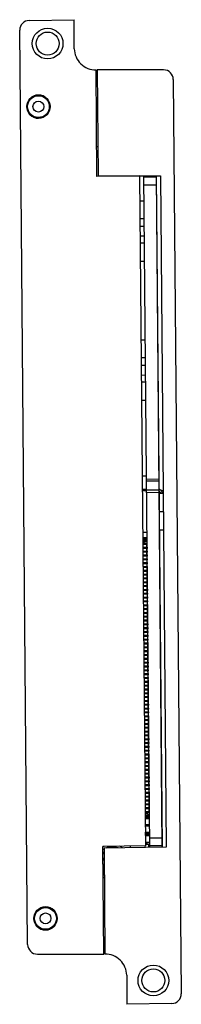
# Model space of a CAD drawing. Header units: inches. Extents: x 0 to 22, y 0 to 17.
# Tile 83 of 85: x 17.2 to 18.1, y 5 to 10.1. Entities that reach past the tile are written whole.
import ezdxf

# ---------------------------------------------------------------- set-up
doc = ezdxf.new("R2010")
doc.units = ezdxf.units.IN
doc.header["$LTSCALE"] = 1.21
doc.header["$MEASUREMENT"] = 0
doc.layers.get('0').update_dxf_attribs({"linetype": 'CONTINUOUS'})

msp = doc.modelspace()

# ---------------------------------------------------------------- linework, layer by layer
at = {"color": 7, "linetype": 'CONTINUOUS'}
for p, q in [((17.2881, 10.0913), (17.5185, 10.0953)), ((17.5198, 9.9462), (17.5185, 10.0953)), ((17.28, 5.3401), (17.239, 10.0408)), ((17.6366, 9.2898), (17.6318, 9.8372)), ((17.6378, 9.8373), (17.6425, 9.2925)), ((17.9792, 9.8373), (17.6378, 9.8373)), ((17.6321, 9.8038), (17.6381, 9.8038)), ((17.6381, 9.8039), (17.6351, 9.8038)), ((18.0292, 9.7877), (18.0703, 5.087)), ((17.2913, 9.6878), (17.2907, 9.6878)), ((17.3794, 9.6886), (17.3788, 9.6886)), ((17.2914, 9.6078), (17.292, 9.6078)), ((17.3795, 9.6086), (17.3801, 9.6086)), ((17.6352, 9.4438), (17.6412, 9.4439)), ((17.8556, 9.2917), (17.6366, 9.2898)), ((17.6425, 9.2925), (17.9626, 9.2925)), ((17.8556, 9.2917), (17.8856, 5.8478)), ((17.9077, 5.8395), (17.8776, 9.2925)), ((17.9406, 9.286), (17.8776, 9.2854)), ((17.9406, 9.2925), (17.9547, 7.6764)), ((17.9408, 9.266), (17.9428, 9.266)), ((17.9727, 5.8406), (17.9426, 9.2925)), ((17.9626, 9.2925), (17.9927, 5.841)), ((17.8567, 9.1641), (17.8787, 9.1643)), ((17.8795, 9.0708), (17.8575, 9.0706)), ((17.8578, 9.0331), (17.8798, 9.0333)), ((17.8583, 8.9831), (17.8802, 8.9833)), ((17.8806, 8.9458), (17.8586, 8.9456)), ((17.8814, 8.8523), (17.8594, 8.8521)), ((17.8629, 8.4493), (17.8849, 8.4494)), ((17.8857, 8.356), (17.8637, 8.3558)), ((17.8641, 8.3183), (17.8861, 8.3185)), ((17.8645, 8.2683), (17.8865, 8.2685)), ((17.8868, 8.231), (17.8648, 8.2308)), ((17.8876, 8.1375), (17.8656, 8.1373)), ((17.891, 7.748), (17.869, 7.7478)), ((17.8912, 7.7332), (17.9542, 7.7338)), ((17.9543, 7.7227), (17.8913, 7.7221)), ((17.8916, 7.6791), (17.8696, 7.6789)), ((17.8917, 7.6734), (17.8697, 7.6732)), ((17.8918, 7.6645), (17.9548, 7.6651)), ((17.9547, 7.6762), (17.9707, 5.8406)), ((17.9599, 7.6797), (17.9566, 7.6797)), ((17.9568, 7.6603), (17.9768, 7.6605)), ((17.9599, 7.6797), (17.9767, 7.6729)), ((17.9576, 7.5666), (17.9776, 7.5667)), ((17.8936, 7.4586), (17.8716, 7.4584)), ((17.9584, 7.4728), (17.9784, 7.473)), ((17.8718, 7.4329), (17.8938, 7.4331)), ((17.8719, 7.422), (17.8933, 7.4222)), ((17.8933, 7.4163), (17.8719, 7.4161)), ((17.8855, 7.4084), (17.872, 7.4083)), ((17.872, 7.4023), (17.8937, 7.4025)), ((17.8937, 7.3966), (17.8721, 7.3964)), ((17.8735, 7.4329), (17.8736, 7.422)), ((17.8736, 7.4161), (17.8737, 7.4083)), ((17.8777, 7.4083), (17.8777, 7.4024)), ((17.8794, 7.4329), (17.8795, 7.428)), ((17.8815, 7.4221), (17.8815, 7.4162)), ((17.8819, 7.3965), (17.8818, 7.4024)), ((17.8853, 7.433), (17.8854, 7.4222)), ((17.8855, 7.4162), (17.8855, 7.4084)), ((17.8915, 7.3966), (17.8917, 7.3828)), ((17.8941, 7.3927), (17.8916, 7.3927)), ((17.8933, 7.4222), (17.8933, 7.4163)), ((17.8937, 7.4025), (17.8937, 7.3966)), ((17.8722, 7.3827), (17.8938, 7.3829)), ((17.8939, 7.3769), (17.8723, 7.3768)), ((17.8724, 7.363), (17.8938, 7.3632)), ((17.8938, 7.3573), (17.8724, 7.3571)), ((17.8726, 7.3433), (17.8942, 7.3435)), ((17.8821, 7.3768), (17.882, 7.3827)), ((17.882, 7.3631), (17.882, 7.3572)), ((17.8824, 7.3375), (17.8824, 7.3434)), ((17.8917, 7.3769), (17.8918, 7.3631)), ((17.8919, 7.3572), (17.892, 7.3435)), ((17.8938, 7.3829), (17.8939, 7.3769)), ((17.8938, 7.3632), (17.8938, 7.3573)), ((17.8942, 7.3435), (17.8942, 7.3376)), ((17.8942, 7.3376), (17.8726, 7.3374)), ((17.8727, 7.3236), (17.8943, 7.3238)), ((17.8944, 7.3179), (17.8728, 7.3177)), ((17.8729, 7.3039), (17.8943, 7.3041)), ((17.8944, 7.2982), (17.873, 7.298)), ((17.8826, 7.3178), (17.8825, 7.3237)), ((17.8825, 7.304), (17.8826, 7.2981)), ((17.8921, 7.3376), (17.8922, 7.3238)), ((17.8922, 7.3179), (17.8923, 7.3041)), ((17.8924, 7.2982), (17.8925, 7.2844)), ((17.8943, 7.3238), (17.8944, 7.3179)), ((17.8943, 7.3041), (17.8944, 7.2982)), ((17.8731, 7.2842), (17.8947, 7.2844)), ((17.8947, 7.2785), (17.8731, 7.2783)), ((17.8732, 7.2646), (17.8949, 7.2647)), ((17.8949, 7.2588), (17.8733, 7.2587)), ((17.8734, 7.2449), (17.8948, 7.2451)), ((17.8829, 7.2784), (17.8829, 7.2843)), ((17.8831, 7.2587), (17.883, 7.2646)), ((17.883, 7.245), (17.8831, 7.2391)), ((17.8926, 7.2785), (17.8927, 7.2647)), ((17.8927, 7.2588), (17.8929, 7.245)), ((17.8947, 7.2844), (17.8947, 7.2785)), ((17.8948, 7.2451), (17.8949, 7.2392)), ((17.8949, 7.2647), (17.8949, 7.2588)), ((17.8949, 7.2392), (17.8735, 7.239)), ((17.8736, 7.2252), (17.8952, 7.2254)), ((17.8952, 7.2195), (17.8736, 7.2193)), ((17.8738, 7.2055), (17.8954, 7.2057)), ((17.8954, 7.1998), (17.8738, 7.1996)), ((17.8834, 7.2194), (17.8834, 7.2253)), ((17.8836, 7.1997), (17.8836, 7.2056)), ((17.8929, 7.2391), (17.893, 7.2254)), ((17.8931, 7.2195), (17.8932, 7.2057)), ((17.8933, 7.1998), (17.8934, 7.186)), ((17.8952, 7.2254), (17.8952, 7.2195)), ((17.8954, 7.2057), (17.8954, 7.1998)), ((17.8739, 7.1858), (17.8953, 7.186)), ((17.8954, 7.1801), (17.874, 7.1799)), ((17.8741, 7.1661), (17.8957, 7.1663)), ((17.8958, 7.1604), (17.8742, 7.1602)), ((17.8743, 7.1465), (17.8959, 7.1466)), ((17.8959, 7.1407), (17.8743, 7.1405)), ((17.8835, 7.1859), (17.8836, 7.18)), ((17.884, 7.1603), (17.8839, 7.1662)), ((17.8841, 7.1406), (17.8841, 7.1465)), ((17.8934, 7.1801), (17.8935, 7.1663)), ((17.8936, 7.1604), (17.8937, 7.1466)), ((17.8938, 7.1407), (17.8939, 7.1269)), ((17.8953, 7.186), (17.8954, 7.1801)), ((17.8957, 7.1663), (17.8958, 7.1604)), ((17.8959, 7.1466), (17.8959, 7.1407)), ((17.8745, 7.1268), (17.8959, 7.127)), ((17.8959, 7.121), (17.8745, 7.1209)), ((17.8746, 7.1071), (17.8962, 7.1073)), ((17.8963, 7.1014), (17.8747, 7.1012)), ((17.884, 7.1269), (17.8841, 7.1209)), ((17.8845, 7.1013), (17.8844, 7.1072)), ((17.8939, 7.121), (17.8941, 7.1073)), ((17.8941, 7.1013), (17.8942, 7.0876)), ((17.8959, 7.127), (17.8959, 7.121)), ((17.8962, 7.1073), (17.8963, 7.1014)), ((17.8748, 7.0874), (17.8964, 7.0876)), ((17.8965, 7.0817), (17.8748, 7.0815)), ((17.875, 7.0677), (17.8964, 7.0679)), ((17.8964, 7.062), (17.875, 7.0618)), ((17.8751, 7.048), (17.8967, 7.0482)), ((17.8968, 7.0423), (17.8752, 7.0421)), ((17.8846, 7.0816), (17.8846, 7.0875)), ((17.8846, 7.0678), (17.8846, 7.0619)), ((17.885, 7.0422), (17.8849, 7.0481)), ((17.8943, 7.0817), (17.8944, 7.0679)), ((17.8945, 7.062), (17.8946, 7.0482)), ((17.8946, 7.0423), (17.8947, 7.0285)), ((17.8964, 7.0876), (17.8965, 7.0817)), ((17.8964, 7.0679), (17.8964, 7.062)), ((17.8967, 7.0482), (17.8968, 7.0423)), ((17.8753, 7.0283), (17.8969, 7.0285)), ((17.897, 7.0226), (17.8754, 7.0224)), ((17.8755, 7.0087), (17.8969, 7.0088)), ((17.8969, 7.0029), (17.8755, 7.0028)), ((17.8757, 6.989), (17.8973, 6.9892)), ((17.8852, 7.0225), (17.8851, 7.0284)), ((17.8851, 7.0087), (17.8851, 7.0028)), ((17.8855, 6.9832), (17.8854, 6.9891)), ((17.8948, 7.0226), (17.8949, 7.0088)), ((17.895, 7.0029), (17.8951, 6.9891)), ((17.8969, 7.0285), (17.897, 7.0226)), ((17.8969, 7.0088), (17.8969, 7.0029)), ((17.8973, 6.9892), (17.8973, 6.9833)), ((17.8973, 6.9833), (17.8757, 6.9831)), ((17.8758, 6.9693), (17.8974, 6.9695)), ((17.8975, 6.9636), (17.8759, 6.9634)), ((17.876, 6.9496), (17.8974, 6.9498)), ((17.8975, 6.9439), (17.876, 6.9437)), ((17.8857, 6.9635), (17.8856, 6.9694)), ((17.8856, 6.9497), (17.8856, 6.9438)), ((17.8951, 6.9832), (17.8953, 6.9695)), ((17.8953, 6.9636), (17.8954, 6.9498)), ((17.8955, 6.9439), (17.8956, 6.9301)), ((17.8974, 6.9695), (17.8975, 6.9636)), ((17.8974, 6.9498), (17.8975, 6.9439)), ((17.8762, 6.9299), (17.8978, 6.9301)), ((17.8978, 6.9242), (17.8762, 6.924)), ((17.8763, 6.9102), (17.8979, 6.9104)), ((17.898, 6.9045), (17.8764, 6.9043)), ((17.8765, 6.8906), (17.8979, 6.8907)), ((17.886, 6.9241), (17.886, 6.93)), ((17.8862, 6.9044), (17.8861, 6.9103)), ((17.8861, 6.8906), (17.8862, 6.8847)), ((17.8957, 6.9242), (17.8958, 6.9104)), ((17.8958, 6.9045), (17.896, 6.8907)), ((17.8978, 6.9301), (17.8978, 6.9242)), ((17.8979, 6.9104), (17.898, 6.9045)), ((17.8979, 6.8907), (17.898, 6.8848)), ((17.898, 6.8848), (17.8766, 6.8847)), ((17.8767, 6.8709), (17.8983, 6.8711)), ((17.8983, 6.8652), (17.8767, 6.865)), ((17.8769, 6.8512), (17.8985, 6.8514)), ((17.8985, 6.8455), (17.8769, 6.8453)), ((17.8865, 6.8651), (17.8865, 6.871)), ((17.8867, 6.8454), (17.8867, 6.8513)), ((17.896, 6.8848), (17.8961, 6.871)), ((17.8962, 6.8651), (17.8963, 6.8514)), ((17.8963, 6.8455), (17.8965, 6.8317)), ((17.8983, 6.8711), (17.8983, 6.8652)), ((17.8985, 6.8514), (17.8985, 6.8455)), ((17.877, 6.8315), (17.8984, 6.8317)), ((17.8985, 6.8258), (17.8771, 6.8256)), ((17.8772, 6.8118), (17.8988, 6.812)), ((17.8989, 6.8061), (17.8773, 6.8059)), ((17.8774, 6.7921), (17.899, 6.7923)), ((17.899, 6.7864), (17.8774, 6.7862)), ((17.8866, 6.8316), (17.8867, 6.8257)), ((17.887, 6.806), (17.887, 6.8119)), ((17.8872, 6.7863), (17.8872, 6.7922)), ((17.8965, 6.8258), (17.8966, 6.812)), ((17.8967, 6.8061), (17.8968, 6.7923)), ((17.8969, 6.7864), (17.897, 6.7726)), ((17.8984, 6.8317), (17.8985, 6.8258)), ((17.8988, 6.812), (17.8989, 6.8061)), ((17.899, 6.7923), (17.899, 6.7864)), ((17.8775, 6.7725), (17.899, 6.7726)), ((17.899, 6.7667), (17.8776, 6.7665)), ((17.8777, 6.7528), (17.8993, 6.753)), ((17.8994, 6.747), (17.8778, 6.7469)), ((17.8871, 6.7725), (17.8872, 6.7666)), ((17.8876, 6.7469), (17.8875, 6.7529)), ((17.897, 6.7667), (17.8972, 6.7529)), ((17.8972, 6.747), (17.8973, 6.7333)), ((17.899, 6.7726), (17.899, 6.7667)), ((17.8993, 6.753), (17.8994, 6.747)), ((17.8779, 6.7331), (17.8995, 6.7333)), ((17.8995, 6.7274), (17.8779, 6.7272)), ((17.8781, 6.7134), (17.8995, 6.7136)), ((17.8995, 6.7077), (17.8781, 6.7075)), ((17.8782, 6.6937), (17.8998, 6.6939)), ((17.8999, 6.688), (17.8783, 6.6878)), ((17.8877, 6.7273), (17.8877, 6.7332)), ((17.8877, 6.7135), (17.8877, 6.7076)), ((17.8881, 6.6879), (17.888, 6.6938)), ((17.8974, 6.7273), (17.8975, 6.7136)), ((17.8975, 6.7077), (17.8977, 6.6939)), ((17.8977, 6.688), (17.8978, 6.6742)), ((17.8995, 6.7333), (17.8995, 6.7274)), ((17.8995, 6.7136), (17.8995, 6.7077)), ((17.8998, 6.6939), (17.8999, 6.688)), ((17.8784, 6.674), (17.9, 6.6742)), ((17.9001, 6.6683), (17.8785, 6.6681)), ((17.8786, 6.6543), (17.9, 6.6545)), ((17.9, 6.6486), (17.8786, 6.6484)), ((17.8787, 6.6347), (17.9004, 6.6348)), ((17.8882, 6.6682), (17.8882, 6.6741)), ((17.8882, 6.6544), (17.8882, 6.6485)), ((17.8886, 6.6288), (17.8885, 6.6347)), ((17.8979, 6.6683), (17.898, 6.6545)), ((17.8981, 6.6486), (17.8982, 6.6348)), ((17.9, 6.6742), (17.9001, 6.6683)), ((17.9, 6.6545), (17.9, 6.6486)), ((17.9004, 6.6348), (17.9004, 6.6289)), ((17.9004, 6.6289), (17.8788, 6.6288)), ((17.8789, 6.615), (17.9005, 6.6152)), ((17.9006, 6.6093), (17.879, 6.6091)), ((17.8791, 6.5953), (17.9005, 6.5955)), ((17.9005, 6.5896), (17.8791, 6.5894)), ((17.8888, 6.6092), (17.8887, 6.6151)), ((17.8887, 6.5954), (17.8887, 6.5895)), ((17.8982, 6.6289), (17.8984, 6.6151)), ((17.8984, 6.6092), (17.8985, 6.5955)), ((17.8986, 6.5896), (17.8987, 6.5758)), ((17.9005, 6.6152), (17.9006, 6.6093)), ((17.9005, 6.5955), (17.9005, 6.5896)), ((17.8793, 6.5756), (17.9009, 6.5758)), ((17.9009, 6.5699), (17.8793, 6.5697)), ((17.8794, 6.5559), (17.901, 6.5561)), ((17.9011, 6.5502), (17.8795, 6.55)), ((17.8796, 6.5362), (17.901, 6.5364)), ((17.8891, 6.5698), (17.8891, 6.5757)), ((17.8893, 6.5501), (17.8892, 6.556)), ((17.8892, 6.5363), (17.8893, 6.5304)), ((17.8988, 6.5699), (17.8989, 6.5561)), ((17.8989, 6.5502), (17.899, 6.5364)), ((17.9009, 6.5758), (17.9009, 6.5699)), ((17.901, 6.5561), (17.9011, 6.5502)), ((17.901, 6.5364), (17.9011, 6.5305)), ((17.9011, 6.5305), (17.8797, 6.5303)), ((17.8798, 6.5166), (17.9014, 6.5167)), ((17.9014, 6.5108), (17.8798, 6.5106)), ((17.8799, 6.4969), (17.9016, 6.4971)), ((17.9016, 6.4912), (17.88, 6.491)), ((17.8896, 6.5107), (17.8896, 6.5166)), ((17.8898, 6.4911), (17.8897, 6.497)), ((17.8991, 6.5305), (17.8992, 6.5167)), ((17.8993, 6.5108), (17.8994, 6.497)), ((17.8994, 6.4911), (17.8996, 6.4774)), ((17.9014, 6.5167), (17.9014, 6.5108)), ((17.9016, 6.4971), (17.9016, 6.4912)), ((17.8801, 6.4772), (17.9015, 6.4774)), ((17.9016, 6.4715), (17.8802, 6.4713)), ((17.8803, 6.4575), (17.9019, 6.4577)), ((17.9019, 6.4518), (17.8803, 6.4516)), ((17.8805, 6.4378), (17.9021, 6.438)), ((17.9021, 6.4321), (17.8805, 6.4319)), ((17.8897, 6.4773), (17.8898, 6.4714)), ((17.8901, 6.4517), (17.8901, 6.4576)), ((17.8903, 6.432), (17.8903, 6.4379)), ((17.8996, 6.4715), (17.8997, 6.4577)), ((17.8998, 6.4518), (17.8999, 6.438)), ((17.9, 6.4321), (17.9001, 6.4183)), ((17.9015, 6.4774), (17.9016, 6.4715)), ((17.9019, 6.4577), (17.9019, 6.4518)), ((17.9021, 6.438), (17.9021, 6.4321)), ((17.8806, 6.4181), (17.902, 6.4183)), ((17.9021, 6.4124), (17.8807, 6.4122)), ((17.8808, 6.3984), (17.9024, 6.3986)), ((17.9025, 6.3927), (17.8809, 6.3925)), ((17.8902, 6.4182), (17.8903, 6.4123)), ((17.8907, 6.3926), (17.8906, 6.3985)), ((17.9001, 6.4124), (17.9002, 6.3986)), ((17.9003, 6.3927), (17.9004, 6.3789)), ((17.902, 6.4183), (17.9021, 6.4124)), ((17.9024, 6.3986), (17.9025, 6.3927)), ((17.881, 6.3788), (17.9026, 6.379)), ((17.9026, 6.373), (17.881, 6.3729)), ((17.8812, 6.3591), (17.9026, 6.3593)), ((17.9026, 6.3534), (17.8812, 6.3532)), ((17.8813, 6.3394), (17.9029, 6.3396)), ((17.903, 6.3337), (17.8814, 6.3335)), ((17.8907, 6.3592), (17.8908, 6.3533)), ((17.8908, 6.3729), (17.8908, 6.3789)), ((17.8912, 6.3336), (17.8911, 6.3395)), ((17.9005, 6.373), (17.9006, 6.3593)), ((17.9006, 6.3533), (17.9008, 6.3396)), ((17.9008, 6.3337), (17.9009, 6.3199)), ((17.9026, 6.379), (17.9026, 6.373)), ((17.9026, 6.3593), (17.9026, 6.3534)), ((17.9029, 6.3396), (17.903, 6.3337)), ((17.8815, 6.3197), (17.9031, 6.3199)), ((17.9032, 6.314), (17.8815, 6.3138)), ((17.8817, 6.3), (17.9031, 6.3002)), ((17.9031, 6.2943), (17.8817, 6.2941)), ((17.8818, 6.2803), (17.9034, 6.2805)), ((17.8913, 6.3139), (17.8913, 6.3198)), ((17.8913, 6.3001), (17.8913, 6.2942)), ((17.8917, 6.2745), (17.8916, 6.2804)), ((17.901, 6.314), (17.9011, 6.3002)), ((17.9012, 6.2943), (17.9013, 6.2805)), ((17.9031, 6.3199), (17.9032, 6.314)), ((17.9031, 6.3002), (17.9031, 6.2943)), ((17.9034, 6.2805), (17.9035, 6.2746)), ((17.9035, 6.2746), (17.8819, 6.2744)), ((17.882, 6.2607), (17.9036, 6.2608)), ((17.9037, 6.2549), (17.8821, 6.2548)), ((17.8822, 6.241), (17.9036, 6.2412)), ((17.9036, 6.2353), (17.8822, 6.2351)), ((17.8919, 6.2548), (17.8918, 6.2607)), ((17.8918, 6.2411), (17.8918, 6.2352)), ((17.9013, 6.2746), (17.9014, 6.2608)), ((17.9015, 6.2549), (17.9016, 6.2411)), ((17.9017, 6.2352), (17.9018, 6.2215)), ((17.9036, 6.2608), (17.9037, 6.2549)), ((17.9036, 6.2412), (17.9036, 6.2353)), ((17.8824, 6.2213), (17.904, 6.2215)), ((17.904, 6.2156), (17.8824, 6.2154)), ((17.8825, 6.2016), (17.9041, 6.2018)), ((17.9042, 6.1959), (17.8826, 6.1957)), ((17.8827, 6.1819), (17.9041, 6.1821)), ((17.8922, 6.2155), (17.8921, 6.2214)), ((17.8924, 6.1958), (17.8923, 6.2017)), ((17.8923, 6.182), (17.8923, 6.1761)), ((17.9018, 6.2156), (17.902, 6.2018)), ((17.902, 6.1959), (17.9021, 6.1821)), ((17.904, 6.2215), (17.904, 6.2156)), ((17.9041, 6.2018), (17.9042, 6.1959)), ((17.9041, 6.1821), (17.9042, 6.1762)), ((17.9042, 6.1762), (17.8827, 6.176)), ((17.8829, 6.1622), (17.9045, 6.1624)), ((17.9045, 6.1565), (17.8829, 6.1563)), ((17.883, 6.1426), (17.9046, 6.1427)), ((17.9047, 6.1368), (17.8831, 6.1366)), ((17.8927, 6.1564), (17.8927, 6.1623)), ((17.8929, 6.1367), (17.8928, 6.1426)), ((17.9022, 6.1762), (17.9023, 6.1624)), ((17.9024, 6.1565), (17.9025, 6.1427)), ((17.9025, 6.1368), (17.9027, 6.123)), ((17.9045, 6.1624), (17.9045, 6.1565)), ((17.9046, 6.1427), (17.9047, 6.1368)), ((17.8832, 6.1229), (17.9046, 6.1231)), ((17.9047, 6.1172), (17.8833, 6.117)), ((17.8834, 6.1032), (17.905, 6.1034)), ((17.905, 6.0975), (17.8834, 6.0973)), ((17.8836, 6.0835), (17.9052, 6.0837)), ((17.9052, 6.0778), (17.8836, 6.0776)), ((17.8928, 6.123), (17.8929, 6.117)), ((17.8932, 6.0974), (17.8932, 6.1033)), ((17.8934, 6.0777), (17.8934, 6.0836)), ((17.9027, 6.1171), (17.9028, 6.1034)), ((17.9029, 6.0974), (17.903, 6.0837)), ((17.903, 6.0778), (17.9032, 6.064)), ((17.9046, 6.1231), (17.9047, 6.1172)), ((17.905, 6.1034), (17.905, 6.0975)), ((17.9052, 6.0837), (17.9052, 6.0778)), ((17.8837, 6.0638), (17.9051, 6.064)), ((17.9052, 6.0581), (17.8838, 6.0579)), ((17.8839, 6.0441), (17.9055, 6.0443)), ((17.9056, 6.0384), (17.884, 6.0382)), ((17.8841, 6.0244), (17.9057, 6.0246)), ((17.8933, 6.0639), (17.8934, 6.058)), ((17.8937, 6.0383), (17.8937, 6.0442)), ((17.9032, 6.0581), (17.9033, 6.0443)), ((17.9034, 6.0384), (17.9035, 6.0246)), ((17.906, 6.0286), (17.9035, 6.0286)), ((17.9051, 6.064), (17.9052, 6.0581)), ((17.9055, 6.0443), (17.9056, 6.0384)), ((17.9057, 6.0246), (17.9057, 6.0187)), ((17.9057, 6.0187), (17.8841, 6.0185)), ((17.8977, 6.0128), (17.8842, 6.0126)), ((17.8842, 6.0048), (17.9057, 6.005)), ((17.9057, 5.999), (17.8843, 5.9989)), ((17.8844, 5.988), (17.9064, 5.9882)), ((17.886, 6.0048), (17.8859, 6.0127)), ((17.8861, 5.988), (17.886, 5.9989)), ((17.8898, 6.0186), (17.8898, 6.0127)), ((17.892, 5.993), (17.892, 5.9881)), ((17.8938, 6.0048), (17.8939, 5.9989)), ((17.8939, 6.0186), (17.8939, 6.0245)), ((17.8977, 6.0128), (17.8978, 6.0049)), ((17.8978, 5.999), (17.8979, 5.9881)), ((17.9057, 6.005), (17.9057, 5.999)), ((17.9067, 5.9557), (17.8847, 5.9556)), ((17.8847, 5.9496), (17.9067, 5.9498)), ((17.885, 5.9172), (17.907, 5.9174)), ((17.8869, 5.9024), (17.8851, 5.9024)), ((17.8852, 5.9004), (17.9072, 5.9006)), ((17.8869, 5.9005), (17.8867, 5.9172)), ((17.8926, 5.9172), (17.8928, 5.9005)), ((17.8985, 5.9173), (17.8987, 5.9006)), ((17.9026, 5.9026), (17.8987, 5.9025)), ((17.9025, 5.9173), (17.9026, 5.9026)), ((17.8856, 5.8478), (17.6666, 5.844)), ((17.6715, 5.2906), (17.6666, 5.844)), ((17.9927, 5.841), (17.6727, 5.8354)), ((17.6727, 5.8354), (17.6775, 5.2906)), ((17.8066, 5.8464), (17.8067, 5.8377)), ((17.8834, 5.8478), (17.8835, 5.8391)), ((17.9075, 5.8642), (17.8855, 5.864)), ((17.899, 5.8632), (17.8855, 5.863)), ((17.8855, 5.8552), (17.9075, 5.8554)), ((17.8872, 5.864), (17.8872, 5.8631)), ((17.8911, 5.8631), (17.8912, 5.8552)), ((17.899, 5.8641), (17.899, 5.8632)), ((17.902, 5.8553), (17.9022, 5.8394)), ((17.9706, 5.8471), (17.9076, 5.8466)), ((17.9705, 5.8661), (17.9725, 5.8661)), ((17.674, 5.684), (17.668, 5.684)), ((17.3278, 5.514), (17.3272, 5.514)), ((17.4158, 5.5148), (17.4152, 5.5148)), ((17.3279, 5.434), (17.3285, 5.434)), ((17.4159, 5.4348), (17.4165, 5.4348)), ((17.6712, 5.324), (17.6742, 5.324)), ((17.6772, 5.324), (17.6712, 5.324)), ((17.33, 5.2906), (17.6715, 5.2906)), ((17.7894, 5.1816), (17.7907, 5.0326)), ((18.0211, 5.0366), (17.7907, 5.0326))]:
    msp.add_line(p, q, dxfattribs=at)
at = {"color": 9, "linetype": 'CONTINUOUS'}
for p, q in [((17.878, 9.2454), (17.941, 9.246)), ((17.8795, 7.428), (17.8854, 7.4281)), ((17.8979, 5.9931), (17.892, 5.993)), ((17.9703, 5.8871), (17.9073, 5.8866))]:
    msp.add_line(p, q, dxfattribs=at)
at = {"color": 7, "linetype": 'CONTINUOUS'}
for centre, radius in [((17.3826, 9.9726), 0.0791), ((17.3826, 9.9726), 0.0591), ((17.3354, 9.6482), 0.06), ((17.3354, 9.6482), 0.056), ((17.3354, 9.6482), 0.028), ((17.3719, 5.4744), 0.06), ((17.3719, 5.4744), 0.056), ((17.3719, 5.4744), 0.028), ((17.9267, 5.1552), 0.0791), ((17.9267, 5.1552), 0.0591)]:
    msp.add_circle(centre, radius, dxfattribs=at)
for centre, radius, start, end in [((17.289, 10.0413), 0.05, 91, 180.5), ((17.6298, 9.9472), 0.11, 180.5, 271.0209), ((17.9792, 9.7873), 0.05, 0.5, 90), ((17.3354, 9.6482), 0.0597, 42.5587, 138.4413), ((17.3354, 9.6482), 0.0593, 42.9453, 138.0547), ((17.3354, 9.6482), 0.0597, 222.5587, 318.4413), ((17.3354, 9.6482), 0.0593, 222.9453, 318.0547), ((17.9503, 7.656), 0.0157, 16.2269, 65.9692), ((17.7148, 5.7641), 0.0787, 122.3086, 127.6028), ((17.7148, 5.7641), 0.0787, 67.1809, 114.8192), ((17.7148, 5.7641), 0.0669, 128.8181, 135.711), ((17.7148, 5.7641), 0.063, 131.7066, 139.4498), ((17.7148, 5.7641), 0.0482, 149.8815, 170.5234), ((17.7148, 5.7641), 0.0482, 190.4766, 211.1185), ((17.7148, 5.7641), 0.063, 221.5502, 229.2934), ((17.7148, 5.7641), 0.0669, 225.289, 232.1819), ((17.7148, 5.7641), 0.0787, 233.3972, 238.6914), ((17.3719, 5.4744), 0.0597, 42.5587, 138.4413), ((17.3719, 5.4744), 0.0593, 42.9453, 138.0547), ((17.3719, 5.4744), 0.0597, 222.5587, 318.4413), ((17.3719, 5.4744), 0.0593, 222.9453, 318.0547), ((17.33, 5.3406), 0.05, 180.5, 270), ((17.6794, 5.1806), 0.11, 0.5, 91.0209), ((18.0203, 5.0866), 0.05, 271, 0.5)]:
    msp.add_arc(centre, radius, start, end, dxfattribs=at)
at = {"color": 9, "linetype": 'CONTINUOUS'}
for centre, radius, start, end in [((17.9503, 7.656), 0.0236, 10.911, 74.4346), ((17.7148, 5.7641), 0.0906, 117.969, 122.1408), ((17.7148, 5.7641), 0.0906, 53.7, 64.028), ((17.7148, 5.7641), 0.0906, 238.8592, 242.2015)]:
    msp.add_arc(centre, radius, start, end, dxfattribs=at)
at = {"color": 7, "linetype": 'CONTINUOUS'}
for points, knots in [([(17.9547, 7.6764), (17.9477, 7.6764), (17.9337, 7.6759), (17.9127, 7.6758), (17.8987, 7.6759), (17.8917, 7.6759)], [0, 0, 0, 0, 0.333326, 0.666674, 1, 1, 1, 1]), ([(17.8737, 7.4139), (17.8739, 7.4141), (17.8744, 7.4146), (17.875, 7.4154), (17.8754, 7.4159), (17.8756, 7.4161)], [0, 0, 0, 0, 0.340855, 0.674137, 1, 1, 1, 1]), ([(17.8786, 7.4221), (17.8786, 7.4222), (17.8787, 7.4226), (17.8789, 7.4233), (17.8791, 7.4241), (17.8792, 7.4248), (17.8793, 7.4256), (17.8794, 7.4264), (17.8794, 7.4272), (17.8795, 7.4277), (17.8795, 7.428)], [0, 0, 0, 0, 0.066376, 0.202858, 0.338011, 0.471995, 0.604896, 0.737048, 0.868691, 1, 1, 1, 1]), ([(17.8879, 6.0048), (17.8877, 6.0051), (17.8873, 6.0056), (17.8867, 6.0063), (17.8862, 6.0068), (17.8859, 6.007)], [0, 0, 0, 0, 0.325863, 0.659145, 1, 1, 1, 1]), ([(17.892, 5.993), (17.892, 5.9933), (17.892, 5.9938), (17.8919, 5.9946), (17.8918, 5.9954), (17.8917, 5.9962), (17.8915, 5.997), (17.8914, 5.9978), (17.8912, 5.9984), (17.8911, 5.9988), (17.891, 5.9989)], [0, 0, 0, 0, 0.131336, 0.262994, 0.39515, 0.528049, 0.662025, 0.797167, 0.933641, 1, 1, 1, 1])]:
    msp.add_open_spline(points, degree=3, knots=knots, dxfattribs=at)
at = {"color": 9, "linetype": 'CONTINUOUS'}
msp.add_open_spline([(17.9568, 7.6604), (17.9568, 7.6604), (17.9569, 7.6604), (17.9569, 7.6603)], degree=3, dxfattribs=at)
at = {"color": 7, "linetype": 'CONTINUOUS'}
msp.add_open_spline([(17.8879, 6.0048), (17.8879, 6.0048), (17.8879, 6.0048), (17.8879, 6.0048)], degree=3, dxfattribs=at)

doc.saveas('drawing.dxf')
